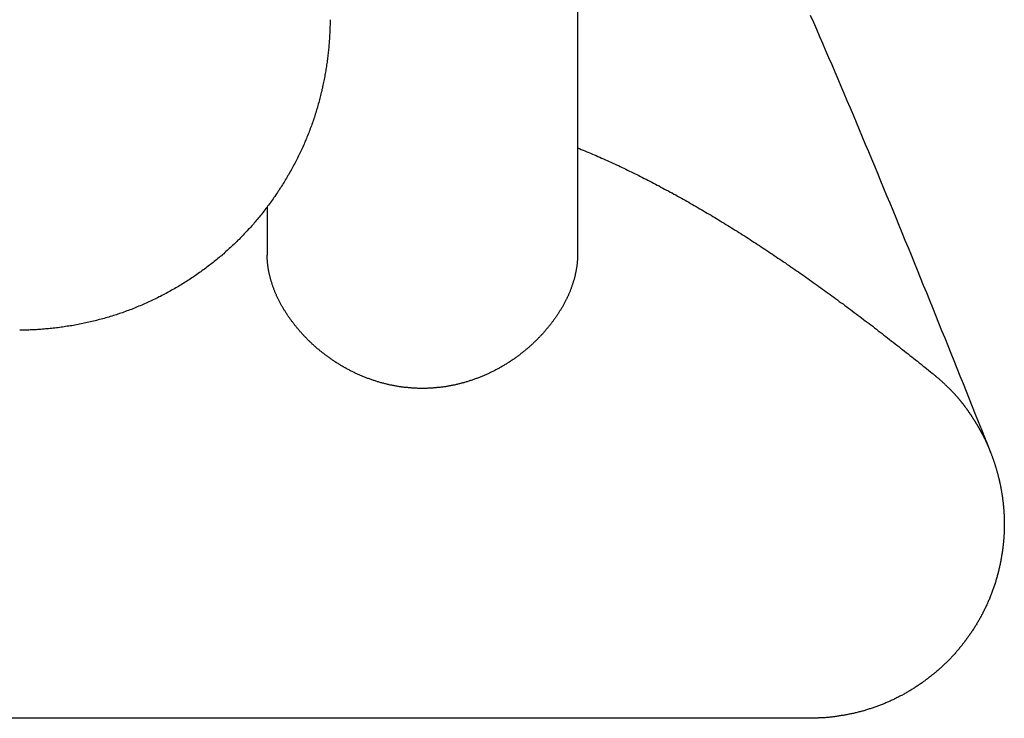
# Model space of a CAD drawing. Extents: x 1917 to 3682, y 1570 to 2675.
# Tile 24 of 166: x 2148.92 to 2155.27, y 1889.16 to 1893.66. Entities that reach past the tile are written whole.
import ezdxf

# ---------------------------------------------------------------- set-up
doc = ezdxf.new("R2010")
doc.units = 0
doc.header["$MEASUREMENT"] = 0
doc.layers.add('KF_SEQUENZA_5_NW_REAR', color=7, linetype='CONTINUOUS')
doc.layers.add('KF_SEQUENZA_5_NW_TOP', color=7, linetype='CONTINUOUS')

# ---------------------------------------------------------------- blocks, each defined once
blk = doc.blocks.new('KF_SEQUENZA_5_NW_TOP')
at = {"layer": 'KF_SEQUENZA_5_NW_TOP'}
for p, q in [((51.1, 231.5704), (51.1, 225.8758)), ((52.9536, 226.5934), (52.9545, 226.5934)), ((49.1, 226.1866), (49.1, 225.8758)), ((52.6, 222.8934), (41.1, 222.8934))]:
    blk.add_line(p, q, dxfattribs=at)
for points in [[(52.5998, 227.422, 0), (52.6194, 227.377, 0), (52.6391, 227.332, 0), (52.6588, 227.286, 0), (52.6785, 227.241, 0), (52.6982, 227.195, 0), (52.7179, 227.15, 0), (52.7376, 227.104, 0), (52.7572, 227.058, 0), (52.7769, 227.012, 0), (52.7966, 226.965, 0), (52.8163, 226.919, 0), (52.836, 226.873, 0), (52.8557, 226.826, 0), (52.8753, 226.78, 0), (52.895, 226.733, 0), (52.9147, 226.686, 0), (52.9344, 226.639, 0), (52.9541, 226.592, 0), (52.9738, 226.545, 0), (52.9935, 226.498, 0), (53.0131, 226.451, 0), (53.0328, 226.404, 0), (53.0525, 226.356, 0), (53.0722, 226.309, 0), (53.0919, 226.261, 0), (53.1116, 226.213, 0), (53.1313, 226.166, 0), (53.1509, 226.118, 0), (53.1706, 226.07, 0), (53.1903, 226.022, 0), (53.21, 225.974, 0), (53.2297, 225.926, 0), (53.2494, 225.878, 0), (53.269, 225.829, 0), (53.2887, 225.781, 0), (53.3084, 225.733, 0), (53.3281, 225.684, 0), (53.3478, 225.636, 0), (53.3675, 225.587, 0), (53.3872, 225.539, 0), (53.4068, 225.49, 0), (53.4265, 225.441, 0), (53.4462, 225.392, 0), (53.4659, 225.344, 0), (53.4856, 225.295, 0), (53.5053, 225.246, 0), (53.525, 225.197, 0), (53.5446, 225.148, 0), (53.5643, 225.099, 0), (53.584, 225.05, 0), (53.6037, 225, 0), (53.6234, 224.951, 0), (53.6431, 224.902, 0), (53.6627, 224.853, 0), (53.6824, 224.804, 0), (53.7021, 224.754, 0), (53.7218, 224.705, 0), (53.7415, 224.656, 0), (53.7612, 224.606, 0)], [(49.5052, 227.393, 0), (49.5052, 227.385, 0), (49.5051, 227.376, 0), (49.505, 227.367, 0), (49.5048, 227.358, 0), (49.5047, 227.349, 0), (49.5044, 227.34, 0), (49.5041, 227.331, 0), (49.5038, 227.322, 0), (49.5035, 227.313, 0), (49.5031, 227.304, 0), (49.5026, 227.295, 0), (49.5021, 227.286, 0), (49.5016, 227.277, 0), (49.501, 227.268, 0), (49.5004, 227.258, 0), (49.4998, 227.249, 0), (49.4991, 227.24, 0), (49.4983, 227.231, 0), (49.4975, 227.222, 0), (49.4967, 227.213, 0), (49.4958, 227.203, 0), (49.4949, 227.194, 0), (49.4939, 227.185, 0), (49.4929, 227.176, 0), (49.4919, 227.167, 0), (49.4908, 227.157, 0), (49.4896, 227.148, 0), (49.4885, 227.139, 0), (49.4872, 227.129, 0), (49.486, 227.12, 0), (49.4846, 227.111, 0), (49.4833, 227.102, 0), (49.4819, 227.092, 0), (49.4804, 227.083, 0), (49.4789, 227.074, 0), (49.4774, 227.064, 0), (49.4758, 227.055, 0), (49.4742, 227.046, 0), (49.4725, 227.036, 0), (49.4708, 227.027, 0), (49.469, 227.018, 0), (49.4672, 227.008, 0), (49.4653, 226.999, 0), (49.4634, 226.99, 0), (49.4615, 226.98, 0), (49.4595, 226.971, 0), (49.4574, 226.961, 0), (49.4554, 226.952, 0), (49.4532, 226.943, 0), (49.4511, 226.933, 0), (49.4488, 226.924, 0), (49.4466, 226.915, 0), (49.4442, 226.905, 0), (49.4419, 226.896, 0), (49.4395, 226.887, 0), (49.437, 226.877, 0), (49.4345, 226.868, 0), (49.432, 226.859, 0), (49.4294, 226.849, 0), (49.4267, 226.84, 0), (49.424, 226.831, 0), (49.4213, 226.821, 0), (49.4185, 226.812, 0), (49.4157, 226.803, 0), (49.4128, 226.793, 0), (49.4099, 226.784, 0), (49.4069, 226.775, 0), (49.4039, 226.766, 0), (49.4008, 226.756, 0), (49.3977, 226.747, 0), (49.3945, 226.738, 0), (49.3913, 226.728, 0), (49.388, 226.719, 0), (49.3847, 226.71, 0), (49.3814, 226.701, 0), (49.378, 226.692, 0), (49.3745, 226.682, 0), (49.371, 226.673, 0), (49.3675, 226.664, 0), (49.3639, 226.655, 0), (49.3602, 226.646, 0), (49.3565, 226.637, 0), (49.3528, 226.628, 0), (49.349, 226.619, 0), (49.3451, 226.609, 0), (49.3412, 226.6, 0), (49.3373, 226.591, 0), (49.3333, 226.582, 0), (49.3293, 226.573, 0), (49.3252, 226.564, 0), (49.321, 226.555, 0), (49.3169, 226.546, 0), (49.3126, 226.538, 0), (49.3084, 226.529, 0), (49.3041, 226.52, 0), (49.2997, 226.511, 0), (49.2953, 226.502, 0), (49.2908, 226.493, 0), (49.2863, 226.484, 0), (49.2818, 226.476, 0), (49.2772, 226.467, 0), (49.2726, 226.458, 0), (49.2679, 226.449, 0), (49.2632, 226.441, 0), (49.2584, 226.432, 0), (49.2536, 226.423, 0), (49.2488, 226.415, 0), (49.2439, 226.406, 0), (49.239, 226.397, 0), (49.234, 226.389, 0), (49.229, 226.38, 0), (49.2239, 226.372, 0), (49.2188, 226.363, 0), (49.2137, 226.355, 0), (49.2085, 226.346, 0), (49.2033, 226.338, 0), (49.1981, 226.33, 0), (49.1928, 226.321, 0), (49.1875, 226.313, 0), (49.1821, 226.305, 0), (49.1767, 226.296, 0), (49.1712, 226.288, 0), (49.1657, 226.28, 0), (49.1602, 226.272, 0), (49.1547, 226.264, 0), (49.1491, 226.255, 0), (49.1434, 226.247, 0), (49.1378, 226.239, 0), (49.1321, 226.231, 0), (49.1263, 226.223, 0), (49.1205, 226.215, 0), (49.1147, 226.207, 0), (49.1089, 226.199, 0), (49.103, 226.191, 0), (49.0971, 226.184, 0), (49.0911, 226.176, 0), (49.0852, 226.168, 0), (49.0791, 226.16, 0), (49.0731, 226.153, 0), (49.067, 226.145, 0), (49.0609, 226.137, 0), (49.0547, 226.13, 0), (49.0486, 226.122, 0), (49.0423, 226.114, 0), (49.0361, 226.107, 0), (49.0298, 226.099, 0), (49.0235, 226.092, 0), (49.0172, 226.085, 0), (49.0108, 226.077, 0), (49.0044, 226.07, 0), (48.998, 226.063, 0), (48.9915, 226.055, 0), (48.985, 226.048, 0), (48.9785, 226.041, 0), (48.972, 226.034, 0), (48.9654, 226.027, 0), (48.9588, 226.02, 0), (48.9522, 226.013, 0), (48.9455, 226.006, 0), (48.9388, 225.999, 0), (48.9321, 225.992, 0), (48.9254, 225.985, 0), (48.9186, 225.978, 0), (48.9118, 225.972, 0), (48.905, 225.965, 0), (48.8982, 225.958, 0), (48.8912, 225.952, 0), (48.8843, 225.945, 0), (48.8773, 225.938, 0), (48.8702, 225.932, 0), (48.8631, 225.925, 0), (48.856, 225.919, 0), (48.8488, 225.912, 0), (48.8415, 225.906, 0), (48.8343, 225.899, 0), (48.8269, 225.893, 0), (48.8196, 225.886, 0), (48.8122, 225.88, 0), (48.8047, 225.873, 0), (48.7972, 225.867, 0), (48.7897, 225.861, 0), (48.7821, 225.854, 0), (48.7745, 225.848, 0), (48.7668, 225.842, 0), (48.7591, 225.836, 0), (48.7514, 225.83, 0), (48.7436, 225.823, 0), (48.7358, 225.817, 0), (48.7279, 225.811, 0), (48.72, 225.805, 0), (48.7121, 225.799, 0), (48.7041, 225.793, 0), (48.6961, 225.787, 0), (48.688, 225.781, 0), (48.6799, 225.775, 0), (48.6718, 225.77, 0), (48.6636, 225.764, 0), (48.6554, 225.758, 0), (48.6472, 225.752, 0), (48.6389, 225.746, 0), (48.6306, 225.741, 0), (48.6222, 225.735, 0), (48.6138, 225.73, 0), (48.6054, 225.724, 0), (48.597, 225.718, 0), (48.5885, 225.713, 0), (48.58, 225.707, 0), (48.5714, 225.702, 0), (48.5628, 225.697, 0), (48.5542, 225.691, 0), (48.5456, 225.686, 0), (48.5369, 225.681, 0), (48.5282, 225.675, 0), (48.5194, 225.67, 0), (48.5106, 225.665, 0), (48.5018, 225.66, 0), (48.493, 225.655, 0), (48.4841, 225.65, 0), (48.4752, 225.645, 0), (48.4663, 225.64, 0), (48.4573, 225.635, 0), (48.4484, 225.63, 0), (48.4393, 225.625, 0), (48.4303, 225.621, 0), (48.4212, 225.616, 0), (48.4121, 225.611, 0), (48.403, 225.607, 0), (48.3939, 225.602, 0), (48.3847, 225.597, 0), (48.3755, 225.593, 0), (48.3663, 225.588, 0), (48.357, 225.584, 0), (48.3477, 225.58, 0), (48.3384, 225.575, 0), (48.3291, 225.571, 0), (48.3197, 225.567, 0), (48.3104, 225.563, 0), (48.301, 225.559, 0), (48.2915, 225.555, 0), (48.2821, 225.551, 0), (48.2726, 225.547, 0), (48.2631, 225.543, 0), (48.2536, 225.539, 0), (48.2441, 225.535, 0), (48.2345, 225.531, 0), (48.225, 225.527, 0), (48.2154, 225.524, 0), (48.2058, 225.52, 0), (48.1961, 225.517, 0), (48.1865, 225.513, 0), (48.1768, 225.51, 0), (48.1671, 225.506, 0), (48.1574, 225.503, 0), (48.1477, 225.5, 0), (48.138, 225.496, 0), (48.1282, 225.493, 0), (48.1185, 225.49, 0), (48.1087, 225.487, 0), (48.0989, 225.484, 0), (48.0891, 225.481, 0), (48.0793, 225.478, 0), (48.0695, 225.475, 0), (48.0596, 225.472, 0), (48.0498, 225.469, 0), (48.0399, 225.467, 0), (48.03, 225.464, 0), (48.0202, 225.461, 0), (48.0103, 225.459, 0), (48.0004, 225.456, 0), (47.9905, 225.454, 0), (47.9805, 225.451, 0), (47.9706, 225.449, 0), (47.9607, 225.447, 0), (47.9508, 225.444, 0), (47.9408, 225.442, 0), (47.9309, 225.44, 0), (47.9209, 225.438, 0), (47.911, 225.436, 0), (47.901, 225.434, 0), (47.891, 225.432, 0), (47.8811, 225.43, 0), (47.8711, 225.428, 0), (47.8611, 225.426, 0), (47.8512, 225.424, 0), (47.8412, 225.422, 0), (47.8312, 225.421, 0), (47.8212, 225.419, 0), (47.8113, 225.418, 0), (47.8013, 225.416, 0), (47.7913, 225.414, 0), (47.7814, 225.413, 0), (47.7714, 225.412, 0), (47.7614, 225.41, 0), (47.7515, 225.409, 0), (47.7415, 225.408, 0), (47.7316, 225.407, 0), (47.7216, 225.406, 0), (47.7117, 225.404, 0), (47.7018, 225.403, 0), (47.6918, 225.402, 0), (47.6819, 225.402, 0), (47.672, 225.401, 0), (47.6621, 225.4, 0), (47.6522, 225.399, 0), (47.6423, 225.398, 0), (47.6325, 225.398, 0), (47.6226, 225.397, 0), (47.6127, 225.396, 0), (47.6029, 225.396, 0), (47.5931, 225.395, 0), (47.5832, 225.395, 0), (47.5734, 225.395, 0), (47.5636, 225.394, 0), (47.5539, 225.394, 0), (47.5441, 225.394, 0), (47.5343, 225.394, 0), (47.5246, 225.394, 0), (47.5149, 225.393, 0), (47.5052, 225.393, 0)], [(51.1, 226.568, 0), (51.112, 226.563, 0), (51.1239, 226.558, 0), (51.1359, 226.553, 0), (51.1478, 226.548, 0), (51.1598, 226.543, 0), (51.1718, 226.538, 0), (51.1837, 226.533, 0), (51.1957, 226.528, 0), (51.2076, 226.523, 0), (51.2196, 226.518, 0), (51.2315, 226.512, 0), (51.2435, 226.507, 0), (51.2554, 226.502, 0), (51.2674, 226.496, 0), (51.2793, 226.491, 0), (51.2912, 226.486, 0), (51.3032, 226.48, 0), (51.3151, 226.475, 0), (51.3271, 226.469, 0), (51.339, 226.464, 0), (51.351, 226.458, 0), (51.3629, 226.453, 0), (51.3748, 226.447, 0), (51.3868, 226.441, 0), (51.3987, 226.436, 0), (51.4107, 226.43, 0), (51.4226, 226.424, 0), (51.4345, 226.418, 0), (51.4465, 226.413, 0), (51.4584, 226.407, 0), (51.4703, 226.401, 0), (51.4823, 226.395, 0), (51.4942, 226.389, 0), (51.5061, 226.383, 0), (51.5181, 226.377, 0), (51.53, 226.371, 0), (51.5419, 226.365, 0), (51.5539, 226.359, 0), (51.5658, 226.353, 0), (51.5778, 226.346, 0), (51.5897, 226.34, 0), (51.6016, 226.334, 0), (51.6136, 226.328, 0), (51.6255, 226.322, 0), (51.6374, 226.315, 0), (51.6494, 226.309, 0), (51.6613, 226.302, 0), (51.6732, 226.296, 0), (51.6852, 226.29, 0), (51.6971, 226.283, 0), (51.7091, 226.277, 0), (51.721, 226.27, 0), (51.733, 226.264, 0), (51.7449, 226.257, 0), (51.7568, 226.25, 0), (51.7688, 226.244, 0), (51.7807, 226.237, 0), (51.7927, 226.23, 0), (51.8046, 226.224, 0), (51.8166, 226.217, 0), (51.8285, 226.21, 0), (51.8405, 226.203, 0), (51.8524, 226.196, 0), (51.8644, 226.189, 0), (51.8763, 226.182, 0), (51.8883, 226.175, 0), (51.9003, 226.168, 0), (51.9122, 226.161, 0), (51.9242, 226.154, 0), (51.9361, 226.147, 0), (51.9481, 226.14, 0), (51.9601, 226.133, 0), (51.9721, 226.126, 0), (51.984, 226.119, 0), (51.996, 226.112, 0), (52.008, 226.104, 0), (52.0199, 226.097, 0), (52.0319, 226.09, 0), (52.0439, 226.082, 0), (52.0559, 226.075, 0), (52.0679, 226.068, 0), (52.0799, 226.06, 0), (52.0919, 226.053, 0), (52.1038, 226.045, 0), (52.1158, 226.038, 0), (52.1278, 226.03, 0), (52.1398, 226.023, 0), (52.1518, 226.015, 0), (52.1638, 226.007, 0), (52.1758, 226, 0), (52.1878, 225.992, 0), (52.1998, 225.985, 0), (52.2118, 225.977, 0), (52.2238, 225.969, 0), (52.2358, 225.961, 0), (52.2478, 225.954, 0), (52.2598, 225.946, 0), (52.2718, 225.938, 0), (52.2838, 225.93, 0), (52.2957, 225.922, 0), (52.3077, 225.914, 0), (52.3197, 225.906, 0), (52.3317, 225.898, 0), (52.3437, 225.89, 0), (52.3557, 225.882, 0), (52.3676, 225.874, 0), (52.3796, 225.866, 0), (52.3916, 225.858, 0), (52.4036, 225.85, 0), (52.4156, 225.842, 0), (52.4275, 225.834, 0), (52.4395, 225.826, 0), (52.4515, 225.817, 0), (52.4635, 225.809, 0), (52.4754, 225.801, 0), (52.4874, 225.793, 0), (52.4994, 225.784, 0), (52.5114, 225.776, 0), (52.5233, 225.768, 0), (52.5353, 225.76, 0), (52.5473, 225.751, 0), (52.5593, 225.743, 0), (52.5712, 225.734, 0), (52.5832, 225.726, 0), (52.5952, 225.717, 0), (52.6071, 225.709, 0), (52.6191, 225.7, 0), (52.6311, 225.692, 0), (52.6431, 225.683, 0), (52.655, 225.675, 0), (52.667, 225.666, 0), (52.679, 225.658, 0), (52.6909, 225.649, 0), (52.7029, 225.64, 0), (52.7149, 225.632, 0), (52.7268, 225.623, 0), (52.7388, 225.614, 0), (52.7508, 225.606, 0), (52.7627, 225.597, 0), (52.7747, 225.588, 0), (52.7867, 225.579, 0), (52.7987, 225.57, 0), (52.8106, 225.562, 0), (52.8226, 225.553, 0), (52.8346, 225.544, 0), (52.8465, 225.535, 0), (52.8585, 225.526, 0), (52.8705, 225.517, 0), (52.8824, 225.508, 0), (52.8944, 225.499, 0), (52.9064, 225.49, 0), (52.9183, 225.481, 0), (52.9303, 225.472, 0), (52.9423, 225.463, 0), (52.9543, 225.454, 0), (52.9662, 225.445, 0), (52.9782, 225.436, 0), (52.9902, 225.427, 0), (53.0022, 225.418, 0), (53.0141, 225.408, 0), (53.0261, 225.399, 0), (53.0381, 225.39, 0), (53.0501, 225.381, 0), (53.062, 225.372, 0), (53.074, 225.362, 0), (53.086, 225.353, 0), (53.098, 225.344, 0), (53.1099, 225.334, 0), (53.1219, 225.325, 0), (53.1339, 225.316, 0), (53.1459, 225.306, 0), (53.1579, 225.297, 0), (53.1698, 225.288, 0), (53.1818, 225.278, 0), (53.1938, 225.269, 0), (53.2058, 225.259, 0), (53.2178, 225.25, 0), (53.2298, 225.24, 0), (53.2418, 225.231, 0), (53.2537, 225.221, 0), (53.2657, 225.212, 0), (53.2777, 225.202, 0), (53.2897, 225.193, 0), (53.3017, 225.183, 0), (53.3137, 225.174, 0), (53.3257, 225.164, 0), (53.3377, 225.154, 0), (53.3497, 225.145, 0), (53.3617, 225.135, 0), (53.3737, 225.125, 0), (53.3857, 225.116, 0)], [(51.1, 225.876, 0), (51.1, 225.872, 0), (51.0999, 225.868, 0), (51.0999, 225.865, 0), (51.0998, 225.861, 0), (51.0996, 225.857, 0), (51.0995, 225.853, 0), (51.0993, 225.849, 0), (51.099, 225.845, 0), (51.0988, 225.841, 0), (51.0985, 225.838, 0), (51.0982, 225.834, 0), (51.0978, 225.83, 0), (51.0975, 225.826, 0), (51.0971, 225.822, 0), (51.0966, 225.818, 0), (51.0962, 225.814, 0), (51.0957, 225.81, 0), (51.0952, 225.806, 0), (51.0946, 225.802, 0), (51.094, 225.798, 0), (51.0934, 225.794, 0), (51.0928, 225.79, 0), (51.0921, 225.786, 0), (51.0914, 225.782, 0), (51.0907, 225.778, 0), (51.0899, 225.774, 0), (51.0891, 225.77, 0), (51.0883, 225.766, 0), (51.0874, 225.762, 0), (51.0866, 225.758, 0), (51.0857, 225.753, 0), (51.0847, 225.749, 0), (51.0837, 225.745, 0), (51.0827, 225.741, 0), (51.0817, 225.737, 0), (51.0807, 225.733, 0), (51.0796, 225.729, 0), (51.0784, 225.725, 0), (51.0773, 225.72, 0), (51.0761, 225.716, 0), (51.0749, 225.712, 0), (51.0737, 225.708, 0), (51.0724, 225.704, 0), (51.0711, 225.7, 0), (51.0698, 225.695, 0), (51.0684, 225.691, 0), (51.067, 225.687, 0), (51.0656, 225.683, 0), (51.0642, 225.679, 0), (51.0627, 225.674, 0), (51.0612, 225.67, 0), (51.0596, 225.666, 0), (51.0581, 225.662, 0), (51.0565, 225.658, 0), (51.0549, 225.653, 0), (51.0532, 225.649, 0), (51.0515, 225.645, 0), (51.0498, 225.641, 0), (51.0481, 225.636, 0), (51.0463, 225.632, 0), (51.0445, 225.628, 0), (51.0426, 225.624, 0), (51.0408, 225.62, 0), (51.0389, 225.615, 0), (51.037, 225.611, 0), (51.035, 225.607, 0), (51.033, 225.603, 0), (51.031, 225.598, 0), (51.029, 225.594, 0), (51.0269, 225.59, 0), (51.0248, 225.586, 0), (51.0227, 225.582, 0), (51.0205, 225.577, 0), (51.0183, 225.573, 0), (51.0161, 225.569, 0), (51.0139, 225.565, 0), (51.0116, 225.561, 0), (51.0093, 225.556, 0), (51.0069, 225.552, 0), (51.0046, 225.548, 0), (51.0022, 225.544, 0), (50.9998, 225.54, 0), (50.9973, 225.536, 0), (50.9949, 225.531, 0), (50.9924, 225.527, 0), (50.9898, 225.523, 0), (50.9873, 225.519, 0), (50.9847, 225.515, 0), (50.9821, 225.511, 0), (50.9795, 225.507, 0), (50.9768, 225.502, 0), (50.9742, 225.498, 0), (50.9714, 225.494, 0), (50.9687, 225.49, 0), (50.966, 225.486, 0), (50.9632, 225.482, 0), (50.9604, 225.478, 0), (50.9576, 225.474, 0), (50.9547, 225.47, 0), (50.9518, 225.466, 0), (50.9489, 225.462, 0), (50.946, 225.458, 0), (50.9431, 225.454, 0), (50.9401, 225.45, 0), (50.9371, 225.446, 0), (50.9341, 225.442, 0), (50.9311, 225.438, 0), (50.9281, 225.434, 0), (50.925, 225.43, 0), (50.9219, 225.426, 0), (50.9188, 225.422, 0), (50.9156, 225.418, 0), (50.9125, 225.414, 0), (50.9093, 225.41, 0), (50.9061, 225.406, 0), (50.9029, 225.403, 0), (50.8997, 225.399, 0), (50.8964, 225.395, 0), (50.8932, 225.391, 0), (50.8899, 225.387, 0), (50.8866, 225.383, 0), (50.8832, 225.38, 0), (50.8799, 225.376, 0), (50.8765, 225.372, 0), (50.8731, 225.368, 0), (50.8697, 225.365, 0), (50.8663, 225.361, 0), (50.8629, 225.357, 0), (50.8594, 225.354, 0), (50.856, 225.35, 0), (50.8525, 225.346, 0), (50.849, 225.343, 0), (50.8455, 225.339, 0), (50.842, 225.336, 0), (50.8384, 225.332, 0), (50.8349, 225.329, 0), (50.8313, 225.325, 0), (50.8277, 225.322, 0), (50.8241, 225.318, 0), (50.8205, 225.315, 0), (50.8169, 225.311, 0), (50.8132, 225.308, 0), (50.8096, 225.304, 0), (50.8059, 225.301, 0), (50.8022, 225.298, 0), (50.7985, 225.294, 0), (50.7947, 225.291, 0), (50.791, 225.288, 0), (50.7872, 225.284, 0), (50.7833, 225.281, 0), (50.7795, 225.278, 0), (50.7756, 225.274, 0), (50.7717, 225.271, 0), (50.7678, 225.268, 0), (50.7638, 225.264, 0), (50.7598, 225.261, 0), (50.7558, 225.258, 0), (50.7518, 225.255, 0), (50.7477, 225.251, 0), (50.7437, 225.248, 0), (50.7396, 225.245, 0), (50.7354, 225.242, 0), (50.7313, 225.239, 0), (50.7271, 225.235, 0), (50.7229, 225.232, 0), (50.7187, 225.229, 0), (50.7145, 225.226, 0), (50.7102, 225.223, 0), (50.7059, 225.22, 0), (50.7016, 225.217, 0), (50.6973, 225.213, 0), (50.6929, 225.21, 0), (50.6885, 225.207, 0), (50.6841, 225.204, 0), (50.6797, 225.201, 0), (50.6753, 225.198, 0), (50.6708, 225.195, 0), (50.6664, 225.192, 0), (50.6619, 225.189, 0), (50.6573, 225.186, 0), (50.6528, 225.184, 0), (50.6482, 225.181, 0), (50.6436, 225.178, 0), (50.639, 225.175, 0), (50.6344, 225.172, 0), (50.6298, 225.169, 0), (50.6251, 225.166, 0), (50.6204, 225.164, 0), (50.6158, 225.161, 0), (50.611, 225.158, 0), (50.6063, 225.155, 0), (50.6016, 225.153, 0), (50.5968, 225.15, 0), (50.592, 225.147, 0), (50.5872, 225.145, 0), (50.5824, 225.142, 0), (50.5775, 225.139, 0), (50.5727, 225.137, 0), (50.5678, 225.134, 0), (50.5629, 225.132, 0), (50.558, 225.129, 0), (50.5531, 225.127, 0), (50.5482, 225.124, 0), (50.5432, 225.122, 0), (50.5382, 225.12, 0), (50.5333, 225.117, 0), (50.5283, 225.115, 0), (50.5232, 225.112, 0), (50.5182, 225.11, 0), (50.5132, 225.108, 0), (50.5081, 225.106, 0), (50.503, 225.103, 0), (50.498, 225.101, 0), (50.4929, 225.099, 0), (50.4877, 225.097, 0), (50.4826, 225.095, 0), (50.4775, 225.093, 0), (50.4723, 225.09, 0), (50.4672, 225.088, 0), (50.462, 225.086, 0), (50.4568, 225.084, 0), (50.4516, 225.082, 0), (50.4464, 225.081, 0), (50.4411, 225.079, 0), (50.4359, 225.077, 0), (50.4307, 225.075, 0), (50.4254, 225.073, 0), (50.4201, 225.071, 0), (50.4149, 225.07, 0), (50.4096, 225.068, 0), (50.4043, 225.066, 0), (50.399, 225.064, 0), (50.3937, 225.063, 0), (50.3883, 225.061, 0), (50.383, 225.06, 0), (50.3777, 225.058, 0), (50.3723, 225.057, 0), (50.367, 225.055, 0), (50.3616, 225.054, 0), (50.3563, 225.052, 0), (50.3509, 225.051, 0), (50.3455, 225.049, 0), (50.3401, 225.048, 0), (50.3348, 225.047, 0), (50.3294, 225.045, 0), (50.324, 225.044, 0), (50.3186, 225.043, 0), (50.3132, 225.042, 0), (50.3078, 225.04, 0), (50.3023, 225.039, 0), (50.2969, 225.038, 0), (50.2915, 225.037, 0), (50.2861, 225.036, 0), (50.2807, 225.035, 0), (50.2753, 225.034, 0), (50.2698, 225.033, 0), (50.2644, 225.032, 0), (50.259, 225.031, 0), (50.2536, 225.03, 0), (50.2481, 225.029, 0), (50.2427, 225.029, 0), (50.2373, 225.028, 0), (50.2319, 225.027, 0), (50.2264, 225.026, 0), (50.221, 225.026, 0), (50.2156, 225.025, 0), (50.2102, 225.024, 0), (50.2048, 225.024, 0), (50.1993, 225.023, 0), (50.1939, 225.023, 0), (50.1885, 225.022, 0), (50.1831, 225.022, 0), (50.1777, 225.021, 0), (50.1723, 225.021, 0), (50.1669, 225.02, 0), (50.1615, 225.02, 0), (50.1562, 225.02, 0), (50.1508, 225.019, 0), (50.1454, 225.019, 0), (50.14, 225.019, 0), (50.1347, 225.019, 0), (50.1293, 225.018, 0), (50.124, 225.018, 0), (50.1186, 225.018, 0), (50.1133, 225.018, 0), (50.108, 225.018, 0), (50.1027, 225.018, 0), (50.0973, 225.018, 0), (50.092, 225.018, 0), (50.0867, 225.018, 0), (50.0814, 225.018, 0), (50.076, 225.018, 0), (50.0707, 225.018, 0), (50.0653, 225.019, 0), (50.06, 225.019, 0), (50.0546, 225.019, 0), (50.0492, 225.019, 0), (50.0438, 225.02, 0), (50.0385, 225.02, 0), (50.0331, 225.02, 0), (50.0277, 225.021, 0), (50.0223, 225.021, 0), (50.0169, 225.022, 0), (50.0115, 225.022, 0), (50.0061, 225.023, 0), (50.0007, 225.023, 0), (49.9952, 225.024, 0), (49.9898, 225.024, 0), (49.9844, 225.025, 0), (49.979, 225.026, 0), (49.9736, 225.026, 0), (49.9681, 225.027, 0), (49.9627, 225.028, 0), (49.9573, 225.029, 0), (49.9519, 225.029, 0), (49.9464, 225.03, 0), (49.941, 225.031, 0), (49.9356, 225.032, 0), (49.9302, 225.033, 0), (49.9247, 225.034, 0), (49.9193, 225.035, 0), (49.9139, 225.036, 0), (49.9085, 225.037, 0), (49.9031, 225.038, 0), (49.8977, 225.039, 0), (49.8922, 225.04, 0), (49.8868, 225.042, 0), (49.8814, 225.043, 0), (49.876, 225.044, 0), (49.8706, 225.045, 0), (49.8652, 225.047, 0), (49.8599, 225.048, 0), (49.8545, 225.049, 0), (49.8491, 225.051, 0), (49.8437, 225.052, 0), (49.8384, 225.054, 0), (49.833, 225.055, 0), (49.8277, 225.057, 0), (49.8223, 225.058, 0), (49.817, 225.06, 0), (49.8117, 225.061, 0), (49.8063, 225.063, 0), (49.801, 225.064, 0), (49.7957, 225.066, 0), (49.7904, 225.068, 0), (49.7851, 225.07, 0), (49.7799, 225.071, 0), (49.7746, 225.073, 0), (49.7693, 225.075, 0), (49.7641, 225.077, 0), (49.7589, 225.079, 0), (49.7536, 225.081, 0), (49.7484, 225.082, 0), (49.7432, 225.084, 0), (49.738, 225.086, 0), (49.7328, 225.088, 0), (49.7277, 225.09, 0), (49.7225, 225.093, 0), (49.7174, 225.095, 0), (49.7123, 225.097, 0), (49.7071, 225.099, 0), (49.702, 225.101, 0), (49.697, 225.103, 0), (49.6919, 225.106, 0), (49.6868, 225.108, 0), (49.6818, 225.11, 0), (49.6768, 225.112, 0), (49.6717, 225.115, 0), (49.6667, 225.117, 0), (49.6618, 225.12, 0), (49.6568, 225.122, 0), (49.6518, 225.124, 0), (49.6469, 225.127, 0), (49.642, 225.129, 0), (49.6371, 225.132, 0), (49.6322, 225.134, 0), (49.6273, 225.137, 0), (49.6225, 225.139, 0), (49.6176, 225.142, 0), (49.6128, 225.145, 0), (49.608, 225.147, 0), (49.6032, 225.15, 0), (49.5984, 225.153, 0), (49.5937, 225.155, 0), (49.589, 225.158, 0), (49.5842, 225.161, 0), (49.5796, 225.164, 0), (49.5749, 225.166, 0), (49.5702, 225.169, 0), (49.5656, 225.172, 0), (49.561, 225.175, 0), (49.5564, 225.178, 0), (49.5518, 225.181, 0), (49.5472, 225.184, 0), (49.5427, 225.186, 0), (49.5381, 225.189, 0), (49.5336, 225.192, 0), (49.5292, 225.195, 0), (49.5247, 225.198, 0), (49.5203, 225.201, 0), (49.5159, 225.204, 0), (49.5115, 225.207, 0), (49.5071, 225.21, 0), (49.5027, 225.213, 0), (49.4984, 225.217, 0), (49.4941, 225.22, 0), (49.4898, 225.223, 0), (49.4855, 225.226, 0), (49.4813, 225.229, 0), (49.4771, 225.232, 0), (49.4729, 225.235, 0), (49.4687, 225.239, 0), (49.4646, 225.242, 0), (49.4604, 225.245, 0), (49.4563, 225.248, 0), (49.4523, 225.251, 0), (49.4482, 225.255, 0), (49.4442, 225.258, 0), (49.4402, 225.261, 0), (49.4362, 225.264, 0), (49.4322, 225.268, 0), (49.4283, 225.271, 0), (49.4244, 225.274, 0), (49.4205, 225.278, 0), (49.4167, 225.281, 0), (49.4128, 225.284, 0), (49.409, 225.288, 0), (49.4053, 225.291, 0), (49.4015, 225.294, 0), (49.3978, 225.298, 0), (49.3941, 225.301, 0), (49.3904, 225.304, 0), (49.3868, 225.308, 0), (49.3831, 225.311, 0), (49.3795, 225.315, 0), (49.3759, 225.318, 0), (49.3723, 225.322, 0), (49.3687, 225.325, 0), (49.3651, 225.329, 0), (49.3616, 225.332, 0), (49.358, 225.336, 0), (49.3545, 225.339, 0), (49.351, 225.343, 0), (49.3475, 225.346, 0), (49.344, 225.35, 0), (49.3406, 225.354, 0), (49.3371, 225.357, 0), (49.3337, 225.361, 0), (49.3303, 225.365, 0), (49.3269, 225.368, 0), (49.3235, 225.372, 0), (49.3201, 225.376, 0), (49.3168, 225.38, 0), (49.3134, 225.383, 0), (49.3101, 225.387, 0), (49.3068, 225.391, 0), (49.3036, 225.395, 0), (49.3003, 225.399, 0), (49.2971, 225.403, 0), (49.2939, 225.406, 0), (49.2907, 225.41, 0), (49.2875, 225.414, 0), (49.2844, 225.418, 0), (49.2812, 225.422, 0), (49.2781, 225.426, 0), (49.275, 225.43, 0), (49.2719, 225.434, 0), (49.2689, 225.438, 0), (49.2659, 225.442, 0), (49.2629, 225.446, 0), (49.2599, 225.45, 0), (49.2569, 225.454, 0), (49.254, 225.458, 0), (49.2511, 225.462, 0), (49.2482, 225.466, 0), (49.2453, 225.47, 0), (49.2424, 225.474, 0), (49.2396, 225.478, 0), (49.2368, 225.482, 0), (49.234, 225.486, 0), (49.2313, 225.49, 0), (49.2286, 225.494, 0), (49.2258, 225.498, 0), (49.2232, 225.502, 0), (49.2205, 225.507, 0), (49.2179, 225.511, 0), (49.2153, 225.515, 0), (49.2127, 225.519, 0), (49.2102, 225.523, 0), (49.2076, 225.527, 0), (49.2051, 225.531, 0), (49.2027, 225.536, 0), (49.2002, 225.54, 0), (49.1978, 225.544, 0), (49.1954, 225.548, 0), (49.1931, 225.552, 0), (49.1907, 225.556, 0), (49.1884, 225.561, 0), (49.1861, 225.565, 0), (49.1839, 225.569, 0), (49.1817, 225.573, 0), (49.1795, 225.577, 0), (49.1773, 225.582, 0), (49.1752, 225.586, 0), (49.1731, 225.59, 0), (49.171, 225.594, 0), (49.169, 225.598, 0), (49.167, 225.603, 0), (49.165, 225.607, 0), (49.163, 225.611, 0), (49.1611, 225.615, 0), (49.1592, 225.62, 0), (49.1574, 225.624, 0), (49.1555, 225.628, 0), (49.1537, 225.632, 0), (49.1519, 225.636, 0), (49.1502, 225.641, 0), (49.1485, 225.645, 0), (49.1468, 225.649, 0), (49.1451, 225.653, 0), (49.1435, 225.658, 0), (49.1419, 225.662, 0), (49.1404, 225.666, 0), (49.1388, 225.67, 0), (49.1373, 225.674, 0), (49.1358, 225.679, 0), (49.1344, 225.683, 0), (49.133, 225.687, 0), (49.1316, 225.691, 0), (49.1302, 225.695, 0), (49.1289, 225.7, 0), (49.1276, 225.704, 0), (49.1263, 225.708, 0), (49.1251, 225.712, 0), (49.1239, 225.716, 0), (49.1227, 225.72, 0), (49.1216, 225.725, 0), (49.1204, 225.729, 0), (49.1193, 225.733, 0), (49.1183, 225.737, 0), (49.1173, 225.741, 0), (49.1163, 225.745, 0), (49.1153, 225.749, 0), (49.1143, 225.753, 0), (49.1134, 225.758, 0), (49.1126, 225.762, 0), (49.1117, 225.766, 0), (49.1109, 225.77, 0), (49.1101, 225.774, 0), (49.1093, 225.778, 0), (49.1086, 225.782, 0), (49.1079, 225.786, 0), (49.1072, 225.79, 0), (49.1066, 225.794, 0), (49.106, 225.798, 0), (49.1054, 225.802, 0), (49.1048, 225.806, 0), (49.1043, 225.81, 0), (49.1038, 225.814, 0), (49.1034, 225.818, 0), (49.1029, 225.822, 0), (49.1025, 225.826, 0), (49.1022, 225.83, 0), (49.1018, 225.834, 0), (49.1015, 225.838, 0), (49.1012, 225.841, 0), (49.101, 225.845, 0), (49.1007, 225.849, 0), (49.1005, 225.853, 0), (49.1004, 225.857, 0), (49.1002, 225.861, 0), (49.1001, 225.865, 0), (49.1001, 225.868, 0), (49.1, 225.872, 0), (49.1, 225.876, 0)], [(53.3857, 225.116, 0), (53.3888, 225.113, 0), (53.3919, 225.111, 0), (53.395, 225.108, 0), (53.398, 225.106, 0), (53.4011, 225.103, 0), (53.4041, 225.101, 0), (53.4071, 225.098, 0), (53.41, 225.096, 0), (53.413, 225.093, 0), (53.4159, 225.091, 0), (53.4188, 225.088, 0), (53.4217, 225.086, 0), (53.4245, 225.083, 0), (53.4274, 225.081, 0), (53.4302, 225.078, 0), (53.433, 225.076, 0), (53.4357, 225.073, 0), (53.4385, 225.071, 0), (53.4412, 225.069, 0), (53.4439, 225.066, 0), (53.4466, 225.064, 0), (53.4492, 225.061, 0), (53.4519, 225.059, 0), (53.4545, 225.057, 0), (53.4571, 225.054, 0), (53.4597, 225.052, 0), (53.4623, 225.049, 0), (53.4648, 225.047, 0), (53.4673, 225.045, 0), (53.4698, 225.042, 0), (53.4723, 225.04, 0), (53.4748, 225.038, 0), (53.4772, 225.035, 0), (53.4796, 225.033, 0), (53.482, 225.031, 0), (53.4844, 225.028, 0), (53.4868, 225.026, 0), (53.4891, 225.024, 0), (53.4914, 225.021, 0), (53.4938, 225.019, 0), (53.496, 225.017, 0), (53.4983, 225.014, 0), (53.5006, 225.012, 0), (53.5028, 225.01, 0), (53.505, 225.008, 0), (53.5072, 225.005, 0), (53.5094, 225.003, 0), (53.5116, 225.001, 0), (53.5137, 224.999, 0), (53.5158, 224.996, 0), (53.518, 224.994, 0), (53.5201, 224.992, 0), (53.5221, 224.99, 0), (53.5242, 224.987, 0), (53.5262, 224.985, 0), (53.5283, 224.983, 0), (53.5303, 224.981, 0), (53.5323, 224.979, 0), (53.5342, 224.976, 0), (53.5362, 224.974, 0), (53.5382, 224.972, 0), (53.5401, 224.97, 0), (53.542, 224.968, 0), (53.5439, 224.966, 0), (53.5458, 224.963, 0), (53.5476, 224.961, 0), (53.5495, 224.959, 0), (53.5513, 224.957, 0), (53.5532, 224.955, 0), (53.555, 224.953, 0), (53.5568, 224.951, 0), (53.5585, 224.949, 0), (53.5603, 224.947, 0), (53.562, 224.944, 0), (53.5638, 224.942, 0), (53.5655, 224.94, 0), (53.5672, 224.938, 0), (53.5689, 224.936, 0), (53.5706, 224.934, 0), (53.5722, 224.932, 0), (53.5739, 224.93, 0), (53.5755, 224.928, 0), (53.5771, 224.926, 0), (53.5787, 224.924, 0), (53.5803, 224.922, 0), (53.5819, 224.92, 0), (53.5835, 224.918, 0), (53.585, 224.916, 0), (53.5866, 224.914, 0), (53.5881, 224.912, 0), (53.5896, 224.91, 0), (53.5911, 224.908, 0), (53.5926, 224.906, 0), (53.5941, 224.904, 0), (53.5956, 224.902, 0), (53.5971, 224.9, 0), (53.5985, 224.898, 0), (53.5999, 224.896, 0), (53.6014, 224.894, 0), (53.6028, 224.892, 0), (53.6042, 224.89, 0), (53.6056, 224.888, 0), (53.6069, 224.887, 0), (53.6083, 224.885, 0), (53.6097, 224.883, 0), (53.611, 224.881, 0), (53.6123, 224.879, 0), (53.6137, 224.877, 0), (53.615, 224.875, 0), (53.6163, 224.873, 0), (53.6176, 224.872, 0), (53.6189, 224.87, 0), (53.6201, 224.868, 0), (53.6214, 224.866, 0), (53.6227, 224.864, 0), (53.6239, 224.862, 0), (53.6251, 224.861, 0), (53.6264, 224.859, 0), (53.6276, 224.857, 0), (53.6288, 224.855, 0), (53.63, 224.853, 0), (53.6312, 224.852, 0), (53.6324, 224.85, 0), (53.6336, 224.848, 0), (53.6347, 224.846, 0), (53.6359, 224.845, 0), (53.637, 224.843, 0), (53.6382, 224.841, 0), (53.6393, 224.839, 0), (53.6404, 224.838, 0), (53.6415, 224.836, 0), (53.6427, 224.834, 0), (53.6438, 224.832, 0), (53.6449, 224.831, 0), (53.6459, 224.829, 0), (53.647, 224.827, 0), (53.6481, 224.826, 0), (53.6492, 224.824, 0), (53.6502, 224.822, 0), (53.6513, 224.821, 0), (53.6523, 224.819, 0), (53.6534, 224.817, 0), (53.6544, 224.816, 0), (53.6554, 224.814, 0), (53.6565, 224.812, 0), (53.6575, 224.811, 0), (53.6585, 224.809, 0), (53.6595, 224.808, 0), (53.6605, 224.806, 0), (53.6615, 224.804, 0), (53.6624, 224.803, 0), (53.6634, 224.801, 0), (53.6644, 224.8, 0), (53.6653, 224.798, 0), (53.6663, 224.796, 0), (53.6673, 224.795, 0), (53.6682, 224.793, 0), (53.6691, 224.792, 0), (53.6701, 224.79, 0), (53.671, 224.789, 0), (53.6719, 224.787, 0), (53.6728, 224.786, 0), (53.6737, 224.784, 0), (53.6746, 224.783, 0), (53.6755, 224.781, 0), (53.6764, 224.78, 0), (53.6773, 224.778, 0), (53.6782, 224.777, 0), (53.679, 224.775, 0), (53.6799, 224.774, 0), (53.6808, 224.772, 0), (53.6816, 224.771, 0), (53.6825, 224.769, 0), (53.6833, 224.768, 0), (53.6841, 224.766, 0), (53.685, 224.765, 0), (53.6858, 224.764, 0), (53.6866, 224.762, 0), (53.6874, 224.761, 0), (53.6882, 224.759, 0), (53.689, 224.758, 0), (53.6898, 224.756, 0), (53.6906, 224.755, 0), (53.6914, 224.754, 0), (53.6922, 224.752, 0), (53.693, 224.751, 0), (53.6938, 224.75, 0), (53.6945, 224.748, 0), (53.6953, 224.747, 0), (53.696, 224.745, 0), (53.6968, 224.744, 0), (53.6975, 224.743, 0), (53.6983, 224.741, 0), (53.699, 224.74, 0), (53.6997, 224.739, 0), (53.7005, 224.737, 0), (53.7012, 224.736, 0), (53.7019, 224.735, 0), (53.7026, 224.733, 0), (53.7033, 224.732, 0), (53.704, 224.731, 0), (53.7047, 224.729, 0), (53.7054, 224.728, 0), (53.7061, 224.727, 0), (53.7068, 224.726, 0), (53.7074, 224.724, 0), (53.7081, 224.723, 0), (53.7088, 224.722, 0), (53.7094, 224.72, 0), (53.7101, 224.719, 0), (53.7107, 224.718, 0), (53.7114, 224.717, 0), (53.712, 224.715, 0), (53.7127, 224.714, 0), (53.7133, 224.713, 0), (53.7139, 224.712, 0), (53.7146, 224.711, 0), (53.7152, 224.709, 0), (53.7158, 224.708, 0), (53.7164, 224.707, 0), (53.717, 224.706, 0), (53.7176, 224.704, 0), (53.7182, 224.703, 0), (53.7188, 224.702, 0), (53.7194, 224.701, 0), (53.72, 224.7, 0), (53.7206, 224.699, 0), (53.7212, 224.697, 0), (53.7218, 224.696, 0), (53.7223, 224.695, 0), (53.7229, 224.694, 0), (53.7235, 224.693, 0), (53.724, 224.692, 0), (53.7246, 224.69, 0), (53.7251, 224.689, 0), (53.7257, 224.688, 0), (53.7262, 224.687, 0), (53.7268, 224.686, 0), (53.7273, 224.685, 0), (53.7278, 224.684, 0), (53.7284, 224.682, 0), (53.7289, 224.681, 0), (53.7294, 224.68, 0), (53.73, 224.679, 0), (53.7305, 224.678, 0), (53.731, 224.677, 0), (53.7315, 224.676, 0), (53.732, 224.675, 0), (53.7325, 224.674, 0), (53.733, 224.673, 0), (53.7335, 224.671, 0), (53.734, 224.67, 0), (53.7345, 224.669, 0), (53.735, 224.668, 0), (53.7355, 224.667, 0), (53.7359, 224.666, 0), (53.7364, 224.665, 0), (53.7369, 224.664, 0), (53.7374, 224.663, 0), (53.7378, 224.662, 0), (53.7383, 224.661, 0), (53.7388, 224.66, 0), (53.7392, 224.659, 0), (53.7397, 224.658, 0), (53.7401, 224.657, 0), (53.7406, 224.656, 0), (53.741, 224.655, 0), (53.7415, 224.654, 0), (53.7419, 224.653, 0), (53.7424, 224.652, 0), (53.7428, 224.651, 0), (53.7432, 224.65, 0), (53.7437, 224.649, 0), (53.7441, 224.648, 0), (53.7445, 224.647, 0), (53.745, 224.646, 0), (53.7454, 224.645, 0), (53.7458, 224.644, 0), (53.7462, 224.643, 0), (53.7466, 224.642, 0), (53.7471, 224.641, 0), (53.7475, 224.64, 0), (53.7479, 224.639, 0), (53.7483, 224.638, 0), (53.7487, 224.637, 0), (53.7491, 224.636, 0), (53.7495, 224.635, 0), (53.7499, 224.634, 0), (53.7503, 224.633, 0), (53.7507, 224.632, 0), (53.751, 224.631, 0), (53.7514, 224.63, 0), (53.7518, 224.629, 0), (53.7522, 224.628, 0), (53.7526, 224.627, 0), (53.753, 224.627, 0), (53.7533, 224.626, 0), (53.7537, 224.625, 0), (53.7541, 224.624, 0), (53.7545, 224.623, 0), (53.7548, 224.622, 0), (53.7552, 224.621, 0), (53.7556, 224.62, 0), (53.7559, 224.619, 0), (53.7563, 224.618, 0), (53.7566, 224.618, 0), (53.757, 224.617, 0), (53.7574, 224.616, 0), (53.7577, 224.615, 0), (53.7581, 224.614, 0), (53.7584, 224.613, 0), (53.7588, 224.612, 0), (53.7591, 224.611, 0), (53.7595, 224.611, 0), (53.7598, 224.61, 0), (53.7602, 224.609, 0), (53.7605, 224.608, 0), (53.7608, 224.607, 0), (53.7612, 224.606, 0)], [(53.7612, 224.606, 0), (53.7626, 224.603, 0), (53.764, 224.599, 0), (53.7653, 224.596, 0), (53.7667, 224.592, 0), (53.7681, 224.589, 0), (53.7694, 224.585, 0), (53.7707, 224.581, 0), (53.7721, 224.578, 0), (53.7734, 224.574, 0), (53.7747, 224.571, 0), (53.776, 224.567, 0), (53.7773, 224.564, 0), (53.7785, 224.56, 0), (53.7798, 224.556, 0), (53.781, 224.553, 0), (53.7823, 224.549, 0), (53.7835, 224.546, 0), (53.7847, 224.542, 0), (53.7859, 224.538, 0), (53.7871, 224.535, 0), (53.7882, 224.531, 0), (53.7894, 224.528, 0), (53.7906, 224.524, 0), (53.7917, 224.52, 0), (53.7928, 224.517, 0), (53.794, 224.513, 0), (53.7951, 224.509, 0), (53.7962, 224.506, 0), (53.7973, 224.502, 0), (53.7983, 224.499, 0), (53.7994, 224.495, 0), (53.8005, 224.491, 0), (53.8015, 224.488, 0), (53.8025, 224.484, 0), (53.8035, 224.48, 0), (53.8046, 224.477, 0), (53.8056, 224.473, 0), (53.8065, 224.469, 0), (53.8075, 224.466, 0), (53.8085, 224.462, 0), (53.8094, 224.458, 0), (53.8104, 224.455, 0), (53.8113, 224.451, 0), (53.8122, 224.447, 0), (53.8131, 224.444, 0), (53.814, 224.44, 0), (53.8149, 224.436, 0), (53.8158, 224.433, 0), (53.8167, 224.429, 0), (53.8175, 224.425, 0), (53.8183, 224.422, 0), (53.8192, 224.418, 0), (53.82, 224.414, 0), (53.8208, 224.411, 0), (53.8216, 224.407, 0), (53.8224, 224.403, 0), (53.8232, 224.4, 0), (53.8239, 224.396, 0), (53.8247, 224.392, 0), (53.8254, 224.389, 0), (53.8262, 224.385, 0), (53.8269, 224.381, 0), (53.8276, 224.378, 0), (53.8283, 224.374, 0), (53.829, 224.37, 0), (53.8296, 224.366, 0), (53.8303, 224.363, 0), (53.831, 224.359, 0), (53.8316, 224.355, 0), (53.8322, 224.352, 0), (53.8328, 224.348, 0), (53.8335, 224.344, 0), (53.8341, 224.341, 0), (53.8346, 224.337, 0), (53.8352, 224.333, 0), (53.8358, 224.33, 0), (53.8363, 224.326, 0), (53.8369, 224.322, 0), (53.8374, 224.319, 0), (53.8379, 224.315, 0), (53.8384, 224.311, 0), (53.8389, 224.307, 0), (53.8394, 224.304, 0), (53.8399, 224.3, 0), (53.8404, 224.296, 0), (53.8408, 224.293, 0), (53.8413, 224.289, 0), (53.8417, 224.285, 0), (53.8421, 224.282, 0), (53.8425, 224.278, 0), (53.8429, 224.274, 0), (53.8433, 224.271, 0), (53.8437, 224.267, 0), (53.8441, 224.263, 0), (53.8444, 224.26, 0), (53.8448, 224.256, 0), (53.8451, 224.252, 0), (53.8454, 224.249, 0), (53.8457, 224.245, 0), (53.846, 224.241, 0), (53.8463, 224.238, 0), (53.8466, 224.234, 0), (53.8469, 224.23, 0), (53.8471, 224.227, 0), (53.8474, 224.223, 0), (53.8476, 224.219, 0), (53.8478, 224.216, 0), (53.848, 224.212, 0), (53.8482, 224.209, 0), (53.8484, 224.205, 0), (53.8486, 224.201, 0), (53.8488, 224.198, 0), (53.8489, 224.194, 0), (53.8491, 224.19, 0), (53.8492, 224.187, 0), (53.8493, 224.183, 0), (53.8495, 224.179, 0), (53.8496, 224.176, 0), (53.8497, 224.172, 0), (53.8497, 224.169, 0), (53.8498, 224.165, 0), (53.8499, 224.161, 0), (53.8499, 224.158, 0), (53.85, 224.154, 0), (53.85, 224.151, 0), (53.85, 224.147, 0), (53.85, 224.143, 0)], [(53.85, 224.143, 0), (53.85, 224.138, 0), (53.8499, 224.132, 0), (53.8499, 224.126, 0), (53.8498, 224.12, 0), (53.8496, 224.114, 0), (53.8495, 224.108, 0), (53.8493, 224.102, 0), (53.849, 224.096, 0), (53.8488, 224.09, 0), (53.8485, 224.084, 0), (53.8482, 224.078, 0), (53.8479, 224.072, 0), (53.8475, 224.066, 0), (53.8471, 224.06, 0), (53.8467, 224.054, 0), (53.8462, 224.048, 0), (53.8457, 224.042, 0), (53.8452, 224.036, 0), (53.8446, 224.03, 0), (53.844, 224.024, 0), (53.8434, 224.018, 0), (53.8428, 224.011, 0), (53.8421, 224.005, 0), (53.8414, 223.999, 0), (53.8407, 223.993, 0), (53.8399, 223.987, 0), (53.8391, 223.981, 0), (53.8383, 223.975, 0), (53.8375, 223.969, 0), (53.8366, 223.963, 0), (53.8357, 223.957, 0), (53.8347, 223.951, 0), (53.8338, 223.945, 0), (53.8328, 223.939, 0), (53.8317, 223.932, 0), (53.8307, 223.926, 0), (53.8296, 223.92, 0), (53.8285, 223.914, 0), (53.8273, 223.908, 0), (53.8261, 223.902, 0), (53.8249, 223.896, 0), (53.8237, 223.89, 0), (53.8224, 223.884, 0), (53.8211, 223.878, 0), (53.8198, 223.872, 0), (53.8184, 223.866, 0), (53.817, 223.86, 0), (53.8156, 223.854, 0), (53.8142, 223.847, 0), (53.8127, 223.841, 0), (53.8112, 223.835, 0), (53.8096, 223.829, 0), (53.808, 223.823, 0), (53.8064, 223.817, 0), (53.8048, 223.811, 0), (53.8031, 223.805, 0), (53.8014, 223.799, 0), (53.7997, 223.793, 0), (53.798, 223.787, 0), (53.7962, 223.781, 0), (53.7944, 223.775, 0), (53.7925, 223.769, 0), (53.7906, 223.763, 0), (53.7887, 223.757, 0), (53.7868, 223.751, 0), (53.7848, 223.745, 0), (53.7828, 223.739, 0), (53.7808, 223.734, 0), (53.7787, 223.728, 0), (53.7767, 223.722, 0), (53.7745, 223.716, 0), (53.7724, 223.71, 0), (53.7702, 223.704, 0), (53.768, 223.698, 0), (53.7658, 223.692, 0), (53.7635, 223.687, 0), (53.7612, 223.681, 0), (53.7589, 223.675, 0), (53.7565, 223.669, 0), (53.7541, 223.663, 0), (53.7517, 223.657, 0), (53.7492, 223.652, 0), (53.7467, 223.646, 0), (53.7442, 223.64, 0), (53.7417, 223.634, 0), (53.7391, 223.629, 0), (53.7365, 223.623, 0), (53.7339, 223.617, 0), (53.7312, 223.612, 0), (53.7285, 223.606, 0), (53.7258, 223.6, 0), (53.7231, 223.595, 0), (53.7203, 223.589, 0), (53.7175, 223.584, 0), (53.7147, 223.578, 0), (53.7118, 223.572, 0), (53.7089, 223.567, 0), (53.706, 223.561, 0), (53.7031, 223.556, 0), (53.7001, 223.55, 0), (53.6971, 223.545, 0), (53.6941, 223.539, 0), (53.6911, 223.534, 0), (53.688, 223.528, 0), (53.6849, 223.523, 0), (53.6818, 223.518, 0), (53.6787, 223.512, 0), (53.6755, 223.507, 0), (53.6723, 223.502, 0), (53.6691, 223.496, 0), (53.6658, 223.491, 0), (53.6626, 223.486, 0), (53.6593, 223.48, 0), (53.656, 223.475, 0), (53.6526, 223.47, 0), (53.6493, 223.465, 0), (53.6459, 223.459, 0), (53.6425, 223.454, 0), (53.6391, 223.449, 0), (53.6356, 223.444, 0), (53.6322, 223.439, 0), (53.6287, 223.434, 0), (53.6251, 223.429, 0), (53.6216, 223.424, 0), (53.6181, 223.419, 0), (53.6145, 223.414, 0), (53.6109, 223.409, 0), (53.6073, 223.404, 0), (53.6036, 223.399, 0), (53.6, 223.394, 0), (53.5963, 223.389, 0), (53.5926, 223.384, 0), (53.5889, 223.379, 0), (53.5851, 223.374, 0), (53.5814, 223.37, 0), (53.5776, 223.365, 0), (53.5738, 223.36, 0), (53.57, 223.355, 0), (53.5661, 223.351, 0), (53.5623, 223.346, 0), (53.5584, 223.341, 0), (53.5545, 223.337, 0), (53.5506, 223.332, 0), (53.5467, 223.327, 0), (53.5428, 223.323, 0), (53.5388, 223.318, 0), (53.5348, 223.314, 0), (53.5309, 223.309, 0), (53.5269, 223.305, 0), (53.5228, 223.3, 0), (53.5188, 223.296, 0), (53.5147, 223.292, 0), (53.5107, 223.287, 0), (53.5066, 223.283, 0), (53.5025, 223.279, 0), (53.4984, 223.274, 0), (53.4943, 223.27, 0), (53.4901, 223.266, 0), (53.486, 223.262, 0), (53.4818, 223.257, 0), (53.4776, 223.253, 0), (53.4734, 223.249, 0), (53.4691, 223.245, 0), (53.4648, 223.241, 0), (53.4605, 223.237, 0), (53.4562, 223.233, 0), (53.4518, 223.229, 0), (53.4474, 223.225, 0), (53.443, 223.221, 0), (53.4386, 223.217, 0), (53.4341, 223.213, 0), (53.4296, 223.209, 0), (53.4251, 223.205, 0), (53.4206, 223.201, 0), (53.416, 223.197, 0), (53.4114, 223.193, 0), (53.4068, 223.189, 0), (53.4022, 223.185, 0), (53.3975, 223.181, 0), (53.3928, 223.177, 0), (53.3881, 223.173, 0), (53.3834, 223.17, 0), (53.3786, 223.166, 0), (53.3738, 223.162, 0), (53.369, 223.158, 0), (53.3642, 223.155, 0), (53.3593, 223.151, 0), (53.3545, 223.147, 0), (53.3496, 223.143, 0), (53.3446, 223.14, 0), (53.3397, 223.136, 0), (53.3347, 223.133, 0), (53.3297, 223.129, 0), (53.3247, 223.125, 0), (53.3197, 223.122, 0), (53.3147, 223.118, 0), (53.3096, 223.115, 0), (53.3045, 223.111, 0), (53.2994, 223.108, 0), (53.2942, 223.104, 0), (53.2891, 223.101, 0), (53.2839, 223.098, 0), (53.2787, 223.094, 0), (53.2735, 223.091, 0), (53.2683, 223.087, 0), (53.263, 223.084, 0), (53.2578, 223.081, 0), (53.2525, 223.078, 0), (53.2472, 223.074, 0), (53.2418, 223.071, 0), (53.2365, 223.068, 0), (53.2311, 223.065, 0), (53.2257, 223.062, 0), (53.2203, 223.059, 0), (53.2149, 223.055, 0), (53.2095, 223.052, 0), (53.204, 223.049, 0), (53.1986, 223.046, 0), (53.1931, 223.043, 0), (53.1876, 223.04, 0), (53.1821, 223.037, 0), (53.1765, 223.035, 0), (53.171, 223.032, 0), (53.1654, 223.029, 0), (53.1598, 223.026, 0), (53.1542, 223.023, 0), (53.1486, 223.02, 0), (53.143, 223.018, 0), (53.1374, 223.015, 0), (53.1317, 223.012, 0), (53.126, 223.01, 0), (53.1203, 223.007, 0), (53.1146, 223.004, 0), (53.1089, 223.002, 0), (53.1032, 222.999, 0), (53.0975, 222.997, 0), (53.0917, 222.994, 0), (53.0859, 222.992, 0), (53.0802, 222.989, 0), (53.0744, 222.987, 0), (53.0686, 222.985, 0), (53.0627, 222.982, 0), (53.0569, 222.98, 0), (53.0511, 222.978, 0), (53.0452, 222.975, 0), (53.0393, 222.973, 0), (53.0335, 222.971, 0), (53.0276, 222.969, 0), (53.0217, 222.967, 0), (53.0158, 222.965, 0), (53.0099, 222.963, 0), (53.0039, 222.961, 0), (52.998, 222.959, 0), (52.992, 222.957, 0), (52.9861, 222.955, 0), (52.9801, 222.953, 0), (52.9742, 222.951, 0), (52.9682, 222.949, 0), (52.9622, 222.947, 0), (52.9562, 222.945, 0), (52.9502, 222.944, 0), (52.9442, 222.942, 0), (52.9382, 222.94, 0), (52.9322, 222.939, 0), (52.9261, 222.937, 0), (52.9201, 222.935, 0), (52.9141, 222.934, 0), (52.908, 222.932, 0), (52.902, 222.931, 0), (52.8959, 222.929, 0), (52.8899, 222.928, 0), (52.8838, 222.926, 0), (52.8778, 222.925, 0), (52.8717, 222.924, 0), (52.8656, 222.922, 0), (52.8596, 222.921, 0), (52.8535, 222.92, 0), (52.8474, 222.919, 0), (52.8413, 222.917, 0), (52.8353, 222.916, 0), (52.8292, 222.915, 0), (52.8231, 222.914, 0), (52.817, 222.913, 0), (52.8109, 222.912, 0), (52.8049, 222.911, 0), (52.7988, 222.91, 0), (52.7927, 222.909, 0), (52.7866, 222.908, 0), (52.7805, 222.907, 0), (52.7745, 222.906, 0), (52.7684, 222.905, 0), (52.7623, 222.904, 0), (52.7562, 222.903, 0), (52.7502, 222.903, 0), (52.7441, 222.902, 0), (52.738, 222.901, 0), (52.732, 222.901, 0), (52.7259, 222.9, 0), (52.7199, 222.899, 0), (52.7138, 222.899, 0), (52.7078, 222.898, 0), (52.7017, 222.898, 0), (52.6957, 222.897, 0), (52.6897, 222.897, 0), (52.6836, 222.896, 0), (52.6776, 222.896, 0), (52.6716, 222.896, 0), (52.6656, 222.895, 0), (52.6596, 222.895, 0), (52.6536, 222.895, 0), (52.6476, 222.894, 0), (52.6416, 222.894, 0), (52.6357, 222.894, 0), (52.6297, 222.894, 0), (52.6237, 222.894, 0), (52.6178, 222.894, 0), (52.6118, 222.893, 0), (52.6059, 222.893, 0), (52.6, 222.893, 0)]]:
    blk.add_polyline3d(points, dxfattribs=at)

msp = doc.modelspace()

# ---------------------------------------------------------------- block references
at = {"layer": 'KF_SEQUENZA_5_NW_REAR'}
msp.add_blockref('KF_SEQUENZA_5_NW_TOP', (2101.4155, 1666.2704), dxfattribs=at)

doc.saveas('drawing.dxf')
